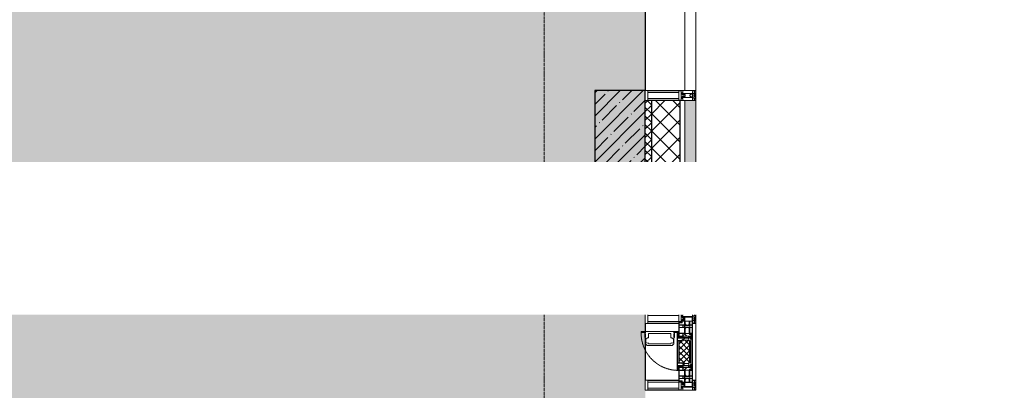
# Model space of a CAD drawing. Header units: millimetres. Extents: x -521669 to 178656, y -69521 to 433382.
# Tile 208 of 256: x -157893 to -153030, y 420269 to 422098. Entities that reach past the tile are written whole.
import ezdxf
from ezdxf import colors
from ezdxf.entities.mleader import LeaderData, LeaderLine
from ezdxf.math import Vec2, Vec3

# ---------------------------------------------------------------- set-up
doc = ezdxf.new("R2010")
doc.units = ezdxf.units.MM
for name, pattern in [('-D1-02х01', [3, 2, -1]), ('-D1d1-15x02', [19, 15, -2, 0, -2]), ('DASHDOT', [25.4, 12.7, -6.35, 0, -6.35])]:
    doc.linetypes.add(name, pattern=pattern)
for name, color, linetype, lineweight in [('_0', 7, 'Continuous', 13), ('A-DETL-GENF', 7, 'Continuous', 5), ('A-GLAZ', 7, 'Continuous', 5), ('A-GLAZ-CURT', 8, 'Continuous', 5), ('A-GLAZ-CWMG', 8, 'Continuous', 5), ('A-WALL', 7, 'Continuous', 5), ('A-WALL-FNSH', 8, 'Continuous', 5), ('dim_razv', 93, 'DASHDOT', 9), ('I-WALL', 7, 'Continuous', 5), ('S-COLS', 7, 'Continuous', 5), ('S-GRID', 7, 'Continuous', 5)]:
    doc.layers.add(name, color=color, linetype=linetype, lineweight=lineweight)
doc.styles.add('In tre', font='isocpeur.ttf', dxfattribs={"width": 0.8, "oblique": 10})

# ---------------------------------------------------------------- blocks, each defined once
blk = doc.blocks.new('System Panel - A_PAN_Glass-5026850-50_AS_M_L33')
at = {"layer": 'A-GLAZ-CURT'}
for p, q in [((785, 55), (-785, 55)), ((-785, 55), (-785, 0)), ((785, 0), (785, 55)), ((-785, 0), (785, 0))]:
    blk.add_line(p, q, dxfattribs=at)
blk = doc.blocks.new('Rectangular Mullion - R_StandardFrame_50Wx250H-3342956-50_AS_M_L33')
at = {"layer": 'A-GLAZ-CWMG'}
blk.add_line((37450, 26520), (37450, 24950), dxfattribs=at)
blk = doc.blocks.new('Rectangular Mullion - 50Wx250H-2623690-50_AS_M_L33')
at = {"layer": 'A-DETL-GENF'}
for p, q in [((-25, 65.2), (-25, 250)), ((-25, 250), (0, 250)), ((25, 250), (0, 250)), ((25, 65.2), (25, 250)), ((-23, 237.3), (0, 237.3)), ((-23, 237.3), (-23, 73.6)), ((-14.9, 84), (-14.9, 237.3)), ((23, 237.3), (0, 237.3)), ((14.9, 84), (14.9, 237.3)), ((23, 237.3), (23, 73.6)), ((-14, 65.2), (-25, 65.2)), ((0, 84), (-23, 84)), ((-0.5, 73.6), (-23, 73.6)), ((-14, 71.3), (-14, 65.2)), ((-10, 71.3), (-14, 71.3)), ((-10, 53), (-10, 71.3)), ((-8.7, 53), (-10, 53)), ((-10, 53), (-10, 17)), ((-8.7, 53), (-7, 54.7)), ((-7, 65.2), (-5.9, 67.3)), ((-7, 65.2), (-7, 54.7)), ((-4.1, 67.3), (-5.9, 67.3)), ((-4.1, 67.3), (-2.9, 65.1)), ((-2.9, 65.1), (-2.9, 54.6)), ((-1.3, 53), (-2.9, 54.6)), ((0, 53), (-1.3, 53)), ((0, 84), (23, 84)), ((0, 53), (1.3, 53)), ((0.5, 73.6), (23, 73.6)), ((1.3, 53), (2.9, 54.6)), ((4.1, 67.3), (2.9, 65.1)), ((2.9, 65.1), (2.9, 54.6)), ((4.1, 67.3), (5.9, 67.3)), ((7, 65.2), (5.9, 67.3)), ((7, 65.2), (7, 54.7)), ((8.7, 53), (7, 54.7)), ((8.7, 53), (10, 53)), ((10, 71.3), (14, 71.3)), ((10, 53), (10, 71.3)), ((10, 53), (10, 17)), ((14, 71.3), (14, 65.2)), ((14, 65.2), (25, 65.2)), ((-23.8, 14.6), (-25, 14.2)), ((-25, 0), (-25, 14.2)), ((-22.3, 17), (-23.8, 17)), ((-23.8, 17), (-23.8, 14.6)), ((-22.5, 10.6), (-23.8, 14.6)), ((-22.5, 10.6), (-23.7, 9.9)), ((-23.7, 1.3), (-23.7, 9.9)), ((-23.7, 1.3), (-11.8, 1.3)), ((-23.2, 10.2), (-22.5, 8)), ((-22.5, 8), (-22.5, 4.5)), ((-21.3, 4.5), (-22.5, 4.5)), ((-22.3, 17), (-22.3, 16)), ((-22.3, 16), (-21.3, 16)), ((-19, 17.6), (-21.3, 16)), ((-21.3, 4.5), (-21.3, 6.5)), ((-21.3, 6.5), (-14.2, 6.5)), ((-18.4, 16.6), (-19, 17.6)), ((-7.4, 16.6), (-18.4, 16.6)), ((-14.2, 6.5), (-14.2, 4.5)), ((-13.2, 4.5), (-14.2, 4.5)), ((-13.2, 4.5), (-12.2, 7.2)), ((-12.7, 7.6), (-11.3, 11.4)), ((-12.7, 7.6), (-11.8, 6.9)), ((-12.2, 9), (-12.2, 14.8)), ((-12.2, 14.8), (0, 14.8)), ((-11.8, 1.3), (-11.8, 6.9)), ((-10.5, 11.2), (-11.3, 11.4)), ((-10.5, 1.5), (-10.5, 11.2)), ((-4.8, 1.5), (-10.5, 1.5)), ((-10, 17), (-7.5, 17)), ((-8.5, 23), (-1.5, 30)), ((-8.5, 18.5), (-8.5, 23)), ((-7.5, 18.5), (-8.5, 18.5)), ((-7.5, 17), (-7.5, 18.5)), ((-7.4, 18), (-7.4, 16.6)), ((-2.6, 18), (-7.4, 18)), ((0, 8), (-4.8, 8)), ((-4.8, 1.5), (-4.8, 8)), ((-2.6, 18), (-2.6, 16.8)), ((-2.6, 16.8), (0, 16.8)), ((-1.5, 30), (0, 30)), ((1.5, 30), (0, 30)), ((2.6, 16.8), (0, 16.8)), ((0, 14.8), (0, 16.8)), ((0, 14.8), (0, 16.8)), ((12.2, 14.8), (0, 14.8)), ((0, 0), (0, 8)), ((0, 8), (4.8, 8)), ((0, 0), (0, 8)), ((8.5, 23), (1.5, 30)), ((2.6, 18), (2.6, 16.8)), ((2.6, 18), (7.4, 18)), ((4.8, 1.5), (4.8, 8)), ((4.8, 1.5), (10.5, 1.5)), ((7.4, 18), (7.4, 16.6)), ((7.4, 16.6), (18.4, 16.6)), ((7.5, 18.5), (8.5, 18.5)), ((7.5, 17), (7.5, 18.5)), ((10, 17), (7.5, 17)), ((8.5, 18.5), (8.5, 23)), ((10.5, 11.2), (11.3, 11.4)), ((10.5, 1.5), (10.5, 11.2)), ((12.7, 7.6), (11.3, 11.4)), ((12.7, 7.6), (11.8, 6.9)), ((11.8, 1.3), (11.8, 6.9)), ((23.7, 1.3), (11.8, 1.3)), ((12.2, 9), (12.2, 14.8)), ((13.2, 4.5), (12.2, 7.2)), ((13.2, 4.5), (14.2, 4.5)), ((21.3, 6.5), (14.2, 6.5)), ((14.2, 6.5), (14.2, 4.5)), ((18.4, 16.6), (19, 17.6)), ((19, 17.6), (21.3, 16)), ((22.3, 16), (21.3, 16)), ((21.3, 4.5), (21.3, 6.5)), ((21.3, 4.5), (22.5, 4.5)), ((22.3, 17), (22.3, 16)), ((22.3, 17), (23.8, 17)), ((22.5, 10.6), (23.8, 14.6)), ((22.5, 10.6), (23.7, 9.9)), ((23.2, 10.2), (22.5, 8)), ((22.5, 8), (22.5, 4.5)), ((23.7, 1.3), (23.7, 9.9)), ((23.8, 17), (23.8, 14.6)), ((23.8, 14.6), (25, 14.2)), ((25, 0), (25, 14.2)), ((-25, 0), (0, 0)), ((25, 0), (0, 0))]:
    blk.add_line(p, q, dxfattribs=at)
for centre, start, end in [((-0.5, 73.1), 360, 90), ((0.5, 73.1), 90, 180)]:
    blk.add_arc(centre, 0.5, start, end, dxfattribs=at)
blk = doc.blocks.new('Rectangular Mullion - R_StandardFrame_50Wx250H-4037282-50_AS_M_L33')
at = {"layer": 'A-GLAZ-CWMG', "lineweight": 9}
for p, q in [((-25, -250), (-25, 0)), ((-25, 0), (25, 0)), ((25, 0), (25, -250)), ((25, -250), (-25, -250))]:
    blk.add_line(p, q, dxfattribs=at)
blk = doc.blocks.new('Rectangular Mullion - 50Wx250H-V3-50_AS_M_L33')
at = {"layer": 'A-DETL-GENF'}
for p, q in [((-25, 84), (-25, 250)), ((-25, 250), (0, 250)), ((25, 250), (0, 250)), ((25, 65.2), (25, 250)), ((-23, 237.3), (0, 237.3)), ((-23, 237.3), (-23, 84)), ((-14.9, 84), (-14.9, 237.3)), ((23, 237.3), (0, 237.3)), ((14.9, 84), (14.9, 237.3)), ((23, 237.3), (23, 73.6)), ((0, 84), (-15, 84)), ((-0.5, 73.6), (-15, 73.6)), ((-10, 71.3), (-12, 71.3)), ((-10, 57.4), (-10, 71.3)), ((-7, 65.2), (-5.9, 67.3)), ((-7, 65.2), (-7, 57)), ((-4.1, 67.3), (-5.9, 67.3)), ((-4.1, 67.3), (-2.9, 65.1)), ((-2.9, 65.1), (-2.9, 57)), ((0, 84), (23, 84)), ((0.5, 73.6), (23, 73.6)), ((4.1, 67.3), (2.9, 65.1)), ((2.9, 65.1), (2.9, 57)), ((4.1, 67.3), (5.9, 67.3)), ((7, 65.2), (5.9, 67.3)), ((7, 65.2), (7, 54.7)), ((8.7, 53), (7, 54.7)), ((8.7, 53), (10, 53)), ((10, 71.3), (14, 71.3)), ((10, 53), (10, 71.3)), ((10, 53), (10, 17)), ((14, 71.3), (14, 65.2)), ((14, 65.2), (25, 65.2)), ((-23.8, 14.6), (-25, 14.2)), ((-25, 0), (-25, 14.2)), ((-23.8, 17), (-23.8, 14.6)), ((-22.5, 10.6), (-23.8, 14.6)), ((-22.5, 10.6), (-23.7, 9.9)), ((-23.7, 1.3), (-23.7, 9.9)), ((-23.7, 1.3), (-11.8, 1.3)), ((-23.2, 10.2), (-22.5, 8)), ((-22.5, 8), (-22.5, 4.5)), ((-21.3, 4.5), (-22.5, 4.5)), ((-22.3, 17), (-22.3, 16)), ((-22.3, 16), (-21.3, 16)), ((-19.9, 17), (-21.3, 16)), ((-21.3, 4.5), (-21.3, 6.5)), ((-21.3, 6.5), (-14.2, 6.5)), ((-7.4, 16.6), (-18.4, 16.6)), ((-14.2, 6.5), (-14.2, 4.5)), ((-13.2, 4.5), (-14.2, 4.5)), ((-13.2, 4.5), (-12.2, 7.2)), ((-12.7, 7.6), (-11.3, 11.4)), ((-12.7, 7.6), (-11.8, 6.9)), ((-12.2, 9), (-12.2, 14.8)), ((-12.2, 14.8), (0, 14.8)), ((-11.8, 1.3), (-11.8, 6.9)), ((-10.5, 11.2), (-11.3, 11.4)), ((-10.5, 1.5), (-10.5, 11.2)), ((-4.8, 1.5), (-10.5, 1.5)), ((0, 8), (-4.8, 8)), ((-4.8, 1.5), (-4.8, 8)), ((-2.6, 16.8), (0, 16.8)), ((2.6, 16.8), (0, 16.8)), ((0, 14.8), (0, 16.8)), ((0, 14.8), (0, 16.8)), ((12.2, 14.8), (0, 14.8)), ((0, 0), (0, 8)), ((0, 8), (4.8, 8)), ((0, 0), (0, 8)), ((4.8, 1.5), (4.8, 8)), ((4.8, 1.5), (10.5, 1.5)), ((8.5, 23), (6, 25.5)), ((6, 18), (7.4, 18)), ((7.4, 18), (7.4, 16.6)), ((7.4, 16.6), (18.4, 16.6)), ((7.5, 18.5), (8.5, 18.5)), ((7.5, 17), (7.5, 18.5)), ((10, 17), (7.5, 17)), ((8.5, 18.5), (8.5, 23)), ((10.5, 11.2), (11.3, 11.4)), ((10.5, 1.5), (10.5, 11.2)), ((12.7, 7.6), (11.3, 11.4)), ((12.7, 7.6), (11.8, 6.9)), ((11.8, 1.3), (11.8, 6.9)), ((23.7, 1.3), (11.8, 1.3)), ((12.2, 9), (12.2, 14.8)), ((13.2, 4.5), (12.2, 7.2)), ((13.2, 4.5), (14.2, 4.5)), ((21.3, 6.5), (14.2, 6.5)), ((14.2, 6.5), (14.2, 4.5)), ((18.4, 16.6), (19, 17.6)), ((19, 17.6), (21.3, 16)), ((22.3, 16), (21.3, 16)), ((21.3, 4.5), (21.3, 6.5)), ((21.3, 4.5), (22.5, 4.5)), ((22.3, 17), (22.3, 16)), ((22.3, 17), (23.8, 17)), ((22.5, 10.6), (23.8, 14.6)), ((22.5, 10.6), (23.7, 9.9)), ((23.2, 10.2), (22.5, 8)), ((22.5, 8), (22.5, 4.5)), ((23.7, 1.3), (23.7, 9.9)), ((23.8, 17), (23.8, 14.6)), ((23.8, 14.6), (25, 14.2)), ((25, 0), (25, 14.2)), ((-25, 0), (0, 0)), ((25, 0), (0, 0))]:
    blk.add_line(p, q, dxfattribs=at)
for centre, start, end in [((-0.5, 73.1), 360, 90), ((0.5, 73.1), 90, 180)]:
    blk.add_arc(centre, 0.5, start, end, dxfattribs=at)
blk = doc.blocks.new('Rectangular Mullion - R_StandardFrame_50Wx250H-3540733-50_AS_M_L33')
at = {"layer": 'A-GLAZ-CWMG', "lineweight": 9}
for p, q in [((-25, -17), (-25, 0)), ((-25, 0), (25, 0)), ((25, 0), (25, -250)), ((-25, -250), (-25, -84)), ((25, -250), (-25, -250))]:
    blk.add_line(p, q, dxfattribs=at)
blk = doc.blocks.new('A_PAN_Створка - 383мм-V7-50_AS_M_L33')
at = {"layer": 'A-GLAZ-CURT'}
h = blk.add_hatch(dxfattribs=at)
h.set_pattern_fill('FP_5', color=256, style=0, pattern_type=2)
h.set_pattern_definition([(315, (-17560, 37700), (14.142136, 14.142136), []), (45, (-17560, 37700), (-14.142136, 14.142136), [])])
h.paths.add_polyline_path([(-57.2, 36.4), (-54.9, 34.1), (-54.5, 31.8), (54.6, 32), (54.9, 34.1), (57.2, 36.4), (57.2, 60.8), (54.6, 63.4), (53.6, 82.7), (-54.6, 81.8), (-55.5, 62.5), (-57.2, 60.8), (-57.2, 47)])
at = {"layer": 'A-DETL-GENF', "color": 9, "true_color": 0xc8c8c8}
for p, q in [((39.7, 249), (31.1, 240.4)), ((70.1, 249), (39.7, 249)), ((45, 244.7), (42.3, 239.8)), ((45.9, 246.8), (45, 244.7)), ((63.3, 246.8), (45.9, 246.8)), ((64.1, 245), (63.3, 246.8)), ((64.1, 245), (66.7, 241)), ((70.1, 252.9), (70.1, 249)), ((95.1, 252.9), (70.1, 252.9)), ((74.1, 248.4), (74.1, 252.9)), ((89.1, 248.4), (74.1, 248.4)), ((89.1, 252.9), (89.1, 248.4)), ((93.1, 248.4), (93.1, 252.9)), ((97.9, 248.4), (93.1, 248.4)), ((95.1, 270.5), (95.1, 252.9)), ((99.6, 270.5), (95.1, 270.5)), ((97.9, 262.4), (95.1, 262.4)), ((97.9, 262.4), (97.9, 248.4)), ((99.6, 270.5), (99.6, 87.5)), ((31.1, 117.6), (31.1, 240.4)), ((41.4, 234.2), (39.1, 233.8)), ((39.1, 179), (39.1, 233.8)), ((41.4, 234.2), (43.5, 236.3)), ((42.3, 239.8), (43.5, 236.3)), ((66.7, 241), (68.6, 239.7)), ((68.6, 239.7), (68.6, 236.4)), ((68.6, 236.4), (71.1, 233.9)), ((71.1, 233.9), (89.5, 233.9)), ((89.5, 233.9), (90.6, 232.8)), ((90.6, 125.2), (90.6, 232.8)), ((39.1, 179), (39.1, 124.2)), ((39.7, 109), (31.1, 117.6)), ((41.4, 123.8), (39.1, 124.2)), ((70.1, 109), (39.7, 109)), ((41.4, 123.8), (43.5, 121.7)), ((42.3, 118.2), (43.5, 121.7)), ((45, 113.3), (42.3, 118.2)), ((45.9, 111.2), (45, 113.3)), ((63.3, 111.2), (45.9, 111.2)), ((64.1, 113), (63.3, 111.2)), ((64.1, 113), (66.7, 117)), ((66.7, 117), (68.6, 118.3)), ((68.6, 121.6), (71.1, 124.1)), ((68.6, 118.3), (68.6, 121.6)), ((70.1, 105.1), (70.1, 109)), ((95.1, 105.1), (70.1, 105.1)), ((71.1, 124.1), (89.5, 124.1)), ((74.1, 109.6), (74.1, 105.1)), ((89.1, 109.6), (74.1, 109.6)), ((89.1, 105.1), (89.1, 109.6)), ((89.5, 124.1), (90.6, 125.2)), ((93.1, 109.6), (93.1, 105.1)), ((97.9, 109.6), (93.1, 109.6)), ((95.1, 87.5), (95.1, 105.1)), ((97.9, 95.6), (97.9, 109.6)), ((97.9, 95.6), (95.1, 95.6)), ((99.6, 87.5), (95.1, 87.5))]:
    blk.add_line(p, q, dxfattribs=at)
at = {"layer": 'A-DETL-GENF'}
for p, q in [((-91.5, 92), (-91.5, 87.5)), ((-91.5, 92), (91.5, 92)), ((-91.5, 87.5), (-73.9, 87.5)), ((-83.4, 90.3), (-69.4, 90.3)), ((-83.4, 90.3), (-83.4, 87.5)), ((-73.9, 87.5), (-73.9, 62.5)), ((-69.4, 85.5), (-73.9, 85.5)), ((-73.9, 81.5), (-69.4, 81.5)), ((-69.4, 66.5), (-73.9, 66.5)), ((-73.9, 62.5), (-70, 62.5)), ((-70, 62.5), (-70, 32.1)), ((-69.4, 90.3), (-69.4, 85.5)), ((-69.4, 81.5), (-69.4, 66.5)), ((-67.9, 89.3), (-66.9, 90.3)), ((-67.9, 62.5), (-67.9, 89.3)), ((-61.7, 62.5), (-67.9, 62.5)), ((-66, 56.5), (-67.8, 55.7)), ((-67.8, 55.7), (-67.8, 38.3)), ((-66.9, 90.3), (-57.4, 90.3)), ((-66, 56.5), (-62, 59.1)), ((-62, 59.1), (-60.7, 61)), ((-60.1, 67.7), (-61.7, 64.9)), ((-61.7, 64.9), (-61.7, 62.5)), ((-60.7, 61), (-57.4, 61)), ((-56.4, 67.7), (-60.1, 67.7)), ((-57.4, 90.3), (-56.4, 89.4)), ((-57.4, 61), (-54.9, 63.5)), ((-54.6, 63.4), (-57.2, 60.8)), ((-57.2, 60.8), (-57.2, 36.4)), ((-56.4, 89.4), (-56.4, 67.7)), ((-53.9, 90.3), (-54.9, 89.3)), ((-54.9, 89.3), (-54.9, 85.6)), ((-54.9, 85.6), (-53.9, 84.6)), ((-54.9, 81.9), (-53.8, 83)), ((-54.9, 63.5), (-54.9, 81.9)), ((-53.6, 82.7), (-54.6, 81.8)), ((-54.6, 81.8), (-54.6, 63.4)), ((53.9, 90.3), (-53.9, 90.3)), ((-53.9, 84.6), (53.9, 84.6)), ((53.8, 83), (-53.8, 83)), ((53.6, 82.7), (-53.6, 82.7)), ((54.6, 81.8), (53.6, 82.7)), ((54.9, 81.9), (53.8, 83)), ((53.9, 90.3), (54.9, 89.3)), ((54.9, 85.6), (53.9, 84.6)), ((54.6, 63.4), (54.6, 81.8)), ((57.2, 60.8), (54.6, 63.4)), ((54.9, 89.3), (54.9, 85.6)), ((54.9, 63.5), (54.9, 81.9)), ((57.4, 61), (54.9, 63.5)), ((57.4, 90.3), (56.4, 89.4)), ((56.4, 89.4), (56.4, 67.7)), ((56.4, 67.7), (60.1, 67.7)), ((57.2, 36.4), (57.2, 60.8)), ((66.9, 90.3), (57.4, 90.3)), ((60.7, 61), (57.4, 61)), ((60.1, 67.7), (61.7, 64.9)), ((62, 59.1), (60.7, 61)), ((61.7, 64.9), (61.7, 62.5)), ((61.7, 62.5), (67.9, 62.5)), ((66, 56.5), (62, 59.1)), ((66, 56.5), (67.8, 55.7)), ((67.9, 89.3), (66.9, 90.3)), ((67.8, 55.7), (67.8, 38.3)), ((67.9, 62.5), (67.9, 89.3)), ((69.4, 90.3), (69.4, 85.5)), ((83.4, 90.3), (69.4, 90.3)), ((69.4, 85.5), (73.9, 85.5)), ((69.4, 81.5), (69.4, 66.5)), ((73.9, 81.5), (69.4, 81.5)), ((69.4, 66.5), (73.9, 66.5)), ((70, 62.5), (70, 32.1)), ((73.9, 62.5), (70, 62.5)), ((91.5, 87.5), (73.9, 87.5)), ((73.9, 87.5), (73.9, 62.5)), ((83.4, 90.3), (83.4, 87.5)), ((91.5, 92), (91.5, 87.5)), ((-70, 32.1), (-61.4, 23.5)), ((-67.8, 38.3), (-65.7, 37.4)), ((-65.7, 37.4), (-60.8, 34.7)), ((61.4, 23.5), (-61.4, 23.5)), ((-60.8, 34.7), (-57.3, 35.9)), ((-55.2, 33.8), (-57.3, 35.9)), ((-57.2, 36.4), (-54.9, 34.1)), ((-55.2, 33.8), (-54.8, 31.5)), ((-54.9, 34.1), (-54.5, 31.8)), ((-53.9, 30.5), (-54.9, 29.5)), ((-54.9, 29.5), (-54.9, 25.8)), ((-54.9, 25.8), (-53.9, 24.8)), ((0, 31.5), (-54.8, 31.5)), ((-54.5, 31.8), (54.5, 31.8)), ((53.9, 30.5), (-53.9, 30.5)), ((-53.9, 24.8), (53.9, 24.8)), ((0, 31.5), (54.8, 31.5)), ((53.9, 30.5), (54.9, 29.5)), ((54.9, 25.8), (53.9, 24.8)), ((54.5, 31.8), (54.9, 34.1)), ((55.2, 33.8), (54.8, 31.5)), ((54.9, 34.1), (57.2, 36.4)), ((54.9, 29.5), (54.9, 25.8)), ((55.2, 33.8), (57.3, 35.9)), ((60.8, 34.7), (57.3, 35.9)), ((65.7, 37.4), (60.8, 34.7)), ((70, 32.1), (61.4, 23.5)), ((67.8, 38.3), (65.7, 37.4))]:
    blk.add_line(p, q, dxfattribs=at)
at = {"layer": 'A-GLAZ'}
for p, q in [((-171, 57), (-156, 57)), ((-171, 17), (-171, 57)), ((-171, 55.5), (-152, 55.5)), ((-153, 73.5), (-150, 73.5)), ((-153, 60), (-153, 73.5)), ((-152, 20), (-152, 73.5)), ((-150.5, 69.5), (-150.5, 73.5)), ((-145, 69.5), (-150.5, 69.5)), ((-150.5, 33.6), (-150.5, 68)), ((-150.5, 68), (-143.5, 68)), ((-150.5, 56.6), (-132.4, 56.6)), ((-136.4, 52.4), (-150.5, 52.4)), ((-150, 84), (-78, 84)), ((-150, 73.5), (-150, 84)), ((-148.5, 82.5), (-132.4, 82.5)), ((-148.5, 81), (-148.5, 82.5)), ((-143.5, 81), (-148.5, 81)), ((-145, 69.5), (-145, 79.5)), ((-143.5, 68), (-143.5, 81)), ((-137.2, 54.8), (-135.8, 50.8)), ((-132.5, 54.8), (-137.2, 54.8)), ((-132.1, 49), (-135.8, 50.8)), ((-132.5, 53.8), (-133.4, 52)), ((-133.4, 52), (-130.1, 50.4)), ((-132.5, 53.8), (-132.5, 54.8)), ((-132.4, 56.6), (-132.4, 82.5)), ((-132.1, 49), (-132.1, 36.8)), ((-131, 82.5), (-120.8, 82.5)), ((-131, 82.5), (-131, 64.6)), ((-131, 64.6), (-120.8, 64.6)), ((-131, 56.5), (-131, 62.6)), ((-120.8, 62.6), (-131, 62.6)), ((-131, 56.5), (-120.8, 56.5)), ((-131, 55.1), (-131, 52.7)), ((-120.8, 55.1), (-131, 55.1)), ((-129.4, 51.1), (-131, 52.7)), ((-130.1, 50.4), (-129.4, 51.1)), ((-130.1, 35.3), (-130.1, 50.4)), ((-122.4, 51.1), (-120.8, 52.7)), ((-121.7, 50.4), (-122.4, 51.1)), ((-118.4, 52), (-121.7, 50.4)), ((-121.7, 35.3), (-121.7, 50.4)), ((-120.8, 82.5), (-120.8, 64.6)), ((-120.8, 56.5), (-120.8, 62.6)), ((-120.8, 55.1), (-120.8, 52.7)), ((-119.7, 49), (-115.9, 50.8)), ((-119.7, 49), (-119.7, 36.8)), ((-119.3, 82.5), (-92.5, 82.5)), ((-119.3, 56.6), (-119.3, 82.5)), ((-92.5, 56.6), (-119.3, 56.6)), ((-119.3, 54.8), (-114.6, 54.8)), ((-119.3, 53.8), (-119.3, 54.8)), ((-119.3, 53.8), (-118.4, 52)), ((-114.6, 54.8), (-115.9, 50.8)), ((-94.1, 52.5), (-115.3, 52.5)), ((-89.9, 50.9), (-94.1, 52.5)), ((-92.5, 56.6), (-92.5, 82.5)), ((-91.5, 92), (91.5, 92)), ((-91.5, 87.5), (-91.5, 92)), ((-73.9, 87.5), (-91.5, 87.5)), ((-90.8, 82.5), (-79.5, 82.5)), ((-90.8, 64.6), (-90.8, 82.5)), ((-80.1, 64.6), (-90.8, 64.6)), ((-90.8, 62.7), (-90.8, 56.6)), ((-80.4, 62.7), (-90.8, 62.7)), ((-90.8, 56.6), (-85.9, 56.6)), ((-89.9, 52.2), (-88.6, 53.5)), ((-89.9, 52.2), (-89.9, 50.9)), ((-89.9, 35.1), (-89.9, 50.9)), ((-85.9, 53.5), (-88.6, 53.5)), ((-85.9, 56.6), (-85.9, 53.5)), ((-85.9, 53.5), (-78, 45.6)), ((-85, 84), (-85, 87.5)), ((-85, 87.5), (-78, 87.5)), ((-78, 84), (-85, 84)), ((-80.4, 61.1), (-80.4, 62.7)), ((-78, 61.1), (-80.4, 61.1)), ((-80.1, 66.1), (-80.1, 64.6)), ((-78, 66.1), (-80.1, 66.1)), ((-79.5, 82.5), (-79.5, 80.6)), ((-79.5, 80.6), (-78, 80.6)), ((-78, 87.5), (-78, 84)), ((-78, 84), (-73.9, 84)), ((-78, 84), (-78, 23.5)), ((-78, 66.1), (-78, 61.1)), ((-73.9, 62.5), (-73.9, 87.5)), ((-70, 62.5), (-73.9, 62.5)), ((-70, 32.1), (-70, 62.5)), ((70, 62.5), (70, 32.1)), ((73.9, 62.5), (70, 62.5)), ((73.9, 87.5), (73.9, 62.5)), ((91.5, 87.5), (73.9, 87.5)), ((73.9, 84), (78, 84)), ((78, 87.5), (78, 84)), ((85, 87.5), (78, 87.5)), ((78, 84), (85, 84)), ((78, 84), (150, 84)), ((78, 23.5), (78, 84)), ((79.5, 80.6), (78, 80.6)), ((78, 66.1), (78, 61.1)), ((78, 66.1), (80.1, 66.1)), ((78, 61.1), (80.4, 61.1)), ((85.9, 53.5), (78, 45.6)), ((90.8, 82.5), (79.5, 82.5)), ((79.5, 82.5), (79.5, 80.6)), ((80.1, 66.1), (80.1, 64.6)), ((80.1, 64.6), (90.8, 64.6)), ((80.4, 62.7), (90.8, 62.7)), ((80.4, 61.1), (80.4, 62.7)), ((85, 84), (85, 87.5)), ((85.9, 56.6), (85.9, 53.5)), ((90.8, 56.6), (85.9, 56.6)), ((85.9, 53.5), (88.6, 53.5)), ((89.9, 52.2), (88.6, 53.5)), ((89.9, 50.9), (94.1, 52.5)), ((89.9, 52.2), (89.9, 50.9)), ((89.9, 35.1), (89.9, 50.9)), ((90.8, 64.6), (90.8, 82.5)), ((90.8, 62.7), (90.8, 56.6)), ((91.5, 92), (91.5, 87.5)), ((119.3, 82.5), (92.5, 82.5)), ((92.5, 56.6), (92.5, 82.5)), ((92.5, 56.6), (119.3, 56.6)), ((94.1, 52.5), (115.3, 52.5)), ((114.6, 54.8), (115.9, 50.8)), ((119.3, 54.8), (114.6, 54.8)), ((119.7, 49), (115.9, 50.8)), ((119.3, 53.8), (118.4, 52)), ((118.4, 52), (121.7, 50.4)), ((119.3, 56.6), (119.3, 82.5)), ((119.3, 53.8), (119.3, 54.8)), ((119.7, 49), (119.7, 36.8)), ((120.8, 82.5), (120.8, 64.6)), ((131, 82.5), (120.8, 82.5)), ((131, 64.6), (120.8, 64.6)), ((120.8, 56.5), (120.8, 62.6)), ((120.8, 62.6), (131, 62.6)), ((131, 56.5), (120.8, 56.5)), ((120.8, 55.1), (120.8, 52.7)), ((120.8, 55.1), (131, 55.1)), ((122.4, 51.1), (120.8, 52.7)), ((121.7, 50.4), (122.4, 51.1)), ((121.7, 35.3), (121.7, 50.4)), ((129.4, 51.1), (131, 52.7)), ((130.1, 50.4), (129.4, 51.1)), ((133.4, 52), (130.1, 50.4)), ((130.1, 35.3), (130.1, 50.4)), ((131, 82.5), (131, 64.6)), ((131, 56.5), (131, 62.6)), ((131, 55.1), (131, 52.7)), ((132.1, 49), (135.8, 50.8)), ((132.1, 49), (132.1, 36.8)), ((132.4, 56.6), (132.4, 82.5)), ((148.5, 82.5), (132.4, 82.5)), ((150.5, 56.6), (132.4, 56.6)), ((132.5, 54.8), (137.2, 54.8)), ((132.5, 53.8), (132.5, 54.8)), ((132.5, 53.8), (133.4, 52)), ((137.2, 54.8), (135.8, 50.8)), ((136.4, 52.4), (150.5, 52.4)), ((143.5, 81), (148.5, 81)), ((143.5, 68), (143.5, 81)), ((150.5, 68), (143.5, 68)), ((145, 69.5), (145, 79.5)), ((145, 69.5), (150.5, 69.5)), ((148.5, 81), (148.5, 82.5)), ((150, 84), (150, 73.5)), ((150, 73.5), (153, 73.5)), ((150.5, 69.5), (150.5, 73.5)), ((150.5, 33.6), (150.5, 68)), ((152, 20), (152, 73.5)), ((171, 55.5), (152, 55.5)), ((153, 73.5), (153, 60)), ((156, 57), (171, 57)), ((171, 57), (171, 17)), ((-171, 18.5), (-153.5, 18.5)), ((-67.9, 17), (-171, 17)), ((-153.5, 18.5), (-152, 20)), ((-136.3, 33.6), (-150.5, 33.6)), ((-150.5, 29.4), (-132.4, 29.4)), ((-150.5, 17), (-150.5, 29.4)), ((-132.4, 18.6), (-150.5, 18.6)), ((-137.2, 31), (-135.8, 35)), ((-132.5, 31), (-137.2, 31)), ((-132.1, 36.8), (-135.8, 35)), ((-133.4, 33.7), (-130.1, 35.3)), ((-132.5, 31.9), (-133.4, 33.7)), ((-132.5, 31.9), (-132.5, 31)), ((-132.4, 29.4), (-132.4, 18.6)), ((-129.4, 34.6), (-131, 33)), ((-131, 30.9), (-131, 33)), ((-120.8, 30.9), (-131, 30.9)), ((-131, 29.5), (-120.8, 29.5)), ((-131, 18.2), (-131, 29.5)), ((-120.8, 18.2), (-131, 18.2)), ((-130.1, 35.3), (-129.4, 34.6)), ((-121.7, 35.3), (-122.4, 34.6)), ((-122.4, 34.6), (-120.8, 33)), ((-118.4, 33.7), (-121.7, 35.3)), ((-120.8, 30.9), (-120.8, 33)), ((-120.8, 18.2), (-120.8, 29.5)), ((-119.7, 36.8), (-115.9, 35)), ((-119.3, 31.9), (-118.4, 33.7)), ((-119.3, 31.9), (-119.3, 31)), ((-119.3, 31), (-114.6, 31)), ((-92.5, 29.4), (-119.3, 29.4)), ((-119.3, 29.4), (-119.3, 18.6)), ((-119.3, 18.6), (-92.5, 18.6)), ((-114.6, 31), (-115.9, 35)), ((-94.1, 33.5), (-115.4, 33.5)), ((-89.9, 35.1), (-94.1, 33.5)), ((-92.5, 18.6), (-92.5, 29.4)), ((-90.8, 18.5), (-90.8, 29.4)), ((-90.8, 29.4), (-85.9, 29.4)), ((-87.3, 18.5), (-90.8, 18.5)), ((-89.9, 32.5), (-89.9, 35.1)), ((-85.9, 32.5), (-89.9, 32.5)), ((-87.3, 21.9), (-85.9, 21.9)), ((-87.3, 20.4), (-87.3, 21.9)), ((-87.3, 20.4), (-87.3, 18.5)), ((-84.8, 20.4), (-87.3, 20.4)), ((-85.9, 29.4), (-85.9, 32.5)), ((-85.9, 21.9), (-85.9, 29.4)), ((-85.9, 18.2), (-85.9, 20.4)), ((-75.9, 18.2), (-85.9, 18.2)), ((-83.4, 20.4), (-84.8, 20.4)), ((-70, 33.8), (-83.4, 20.4)), ((-78, 45.6), (-78, 36.8)), ((-78, 36.8), (-70, 36.8)), ((-78, 23.5), (-67.9, 23.5)), ((-75.9, 23.5), (-73, 23.5)), ((-75.9, 21.5), (-75.9, 23.5)), ((-75.9, 21.5), (-75.9, 18.2)), ((-74.9, 21.5), (-75.9, 21.5)), ((-74.9, 17.9), (-74.9, 21.5)), ((-68.9, 17.9), (-74.9, 17.9)), ((-67.2, 29.3), (-73, 23.5)), ((-70, 36.8), (-70, 33.8)), ((-61.4, 23.5), (-70, 32.1)), ((-68.9, 21.5), (-68.9, 17.9)), ((-67.9, 21.5), (-68.9, 21.5)), ((-67.9, 23.5), (-64.6, 26.8)), ((-67.9, 23.5), (-64.6, 26.8)), ((-67.9, 21.5), (-67.9, 23.5)), ((-67.9, 17), (-67.9, 23.5)), ((-61.4, 23.5), (-67.9, 17)), ((67.9, 17), (-67.9, 17)), ((-67.9, 17), (67.9, 17)), ((-64.6, 26.8), (-67.2, 29.3)), ((-64.6, 26.8), (-61.4, 23.5)), ((61.4, 23.5), (-61.4, 23.5)), ((70, 32.1), (61.4, 23.5)), ((61.4, 23.5), (64.6, 26.8)), ((67.9, 17), (61.4, 23.5)), ((64.6, 26.8), (67.2, 29.3)), ((67.9, 23.5), (64.6, 26.8)), ((64.6, 26.8), (67.9, 23.5)), ((67.2, 29.3), (73, 23.5)), ((67.9, 21.5), (67.9, 23.5)), ((67.9, 23.5), (67.9, 17)), ((67.9, 23.5), (78, 23.5)), ((67.9, 21.5), (68.9, 21.5)), ((171, 17), (67.9, 17)), ((68.9, 21.5), (68.9, 17.9)), ((68.9, 17.9), (74.9, 17.9)), ((70, 36.8), (70, 33.8)), ((78, 36.8), (70, 36.8)), ((70, 33.8), (83.4, 20.4)), ((75.9, 23.5), (73, 23.5)), ((74.9, 21.5), (75.9, 21.5)), ((74.9, 17.9), (74.9, 21.5)), ((75.9, 21.5), (75.9, 23.5)), ((75.9, 21.5), (75.9, 18.2)), ((75.9, 18.2), (85.9, 18.2)), ((78, 45.6), (78, 36.8)), ((83.4, 20.4), (84.8, 20.4)), ((84.8, 20.4), (87.3, 20.4)), ((85.9, 32.5), (89.9, 32.5)), ((85.9, 29.4), (85.9, 32.5)), ((85.9, 21.9), (85.9, 29.4)), ((90.8, 29.4), (85.9, 29.4)), ((87.3, 21.9), (85.9, 21.9)), ((85.9, 18.2), (85.9, 20.4)), ((87.3, 20.4), (87.3, 21.9)), ((87.3, 20.4), (87.3, 18.5)), ((87.3, 18.5), (90.8, 18.5)), ((89.9, 35.1), (94.1, 33.5)), ((89.9, 32.5), (89.9, 35.1)), ((90.8, 18.5), (90.8, 29.4)), ((92.5, 18.6), (92.5, 29.4)), ((92.5, 29.4), (119.3, 29.4)), ((119.3, 18.6), (92.5, 18.6)), ((94.1, 33.5), (115.4, 33.5)), ((114.6, 31), (115.9, 35)), ((119.3, 31), (114.6, 31)), ((119.7, 36.8), (115.9, 35)), ((118.4, 33.7), (121.7, 35.3)), ((119.3, 31.9), (118.4, 33.7)), ((119.3, 31.9), (119.3, 31)), ((119.3, 29.4), (119.3, 18.6)), ((122.4, 34.6), (120.8, 33)), ((120.8, 30.9), (120.8, 33)), ((120.8, 30.9), (131, 30.9)), ((120.8, 18.2), (120.8, 29.5)), ((131, 29.5), (120.8, 29.5)), ((120.8, 18.2), (131, 18.2)), ((121.7, 35.3), (122.4, 34.6)), ((130.1, 35.3), (129.4, 34.6)), ((129.4, 34.6), (131, 33)), ((133.4, 33.7), (130.1, 35.3)), ((131, 30.9), (131, 33)), ((131, 18.2), (131, 29.5)), ((132.1, 36.8), (135.8, 35)), ((150.5, 29.4), (132.4, 29.4)), ((132.4, 29.4), (132.4, 18.6)), ((132.4, 18.6), (150.5, 18.6)), ((132.5, 31.9), (133.4, 33.7)), ((132.5, 31.9), (132.5, 31)), ((132.5, 31), (137.2, 31)), ((137.2, 31), (135.8, 35)), ((136.3, 33.6), (150.5, 33.6)), ((150.5, 17), (150.5, 29.4)), ((153.5, 18.5), (152, 20)), ((171, 18.5), (153.5, 18.5))]:
    blk.add_line(p, q, dxfattribs=at)
at = {"layer": 'A-GLAZ', "linetype": '-D1-02х01'}
blk.add_arc((91.4, 87.5), 183, 88.8555, 178.5909, dxfattribs=at)
at = {"layer": 'A-GLAZ'}
for centre, start, end in [((-156, 60), 270, 360), ((156, 60), 180, 270)]:
    blk.add_arc(centre, 3, start, end, dxfattribs=at)
blk = doc.blocks.new('Rectangular Mullion - 50Wx250H-V4-50_AS_M_L33')
at = {"layer": 'A-DETL-GENF'}
for p, q in [((-25, 65.2), (-25, 250)), ((-25, 250), (0, 250)), ((25, 250), (0, 250)), ((25, 84), (25, 250)), ((-23, 237.3), (0, 237.3)), ((-23, 237.3), (-23, 73.6)), ((-14.9, 84), (-14.9, 237.3)), ((23, 237.3), (0, 237.3)), ((14.9, 84), (14.9, 237.3)), ((23, 237.3), (23, 84)), ((-14, 65.2), (-25, 65.2)), ((0, 84), (-23, 84)), ((-0.5, 73.6), (-23, 73.6)), ((-14, 71.3), (-14, 65.2)), ((-10, 71.3), (-14, 71.3)), ((-10, 53), (-10, 71.3)), ((-8.7, 53), (-10, 53)), ((-10, 53), (-10, 17)), ((-8.7, 53), (-7, 54.7)), ((-7, 65.2), (-5.9, 67.3)), ((-7, 65.2), (-7, 54.7)), ((-4.1, 67.3), (-5.9, 67.3)), ((-4.1, 67.3), (-2.9, 65.1)), ((-2.9, 65.1), (-2.9, 57)), ((0, 84), (15, 84)), ((0.5, 73.6), (15, 73.6)), ((4.1, 67.3), (2.9, 65.1)), ((2.9, 65.1), (2.9, 57)), ((4.1, 67.3), (5.9, 67.3)), ((7, 65.2), (5.9, 67.3)), ((7, 65.2), (7, 57)), ((10, 71.3), (12, 71.3)), ((10, 57.4), (10, 71.3)), ((-23.8, 14.6), (-25, 14.2)), ((-25, 0), (-25, 14.2)), ((-22.3, 17), (-23.8, 17)), ((-23.8, 17), (-23.8, 14.6)), ((-22.5, 10.6), (-23.8, 14.6)), ((-22.5, 10.6), (-23.7, 9.9)), ((-23.7, 1.3), (-23.7, 9.9)), ((-23.7, 1.3), (-11.8, 1.3)), ((-23.2, 10.2), (-22.5, 8)), ((-22.5, 8), (-22.5, 4.5)), ((-21.3, 4.5), (-22.5, 4.5)), ((-22.3, 17), (-22.3, 16)), ((-22.3, 16), (-21.3, 16)), ((-19, 17.6), (-21.3, 16)), ((-21.3, 4.5), (-21.3, 6.5)), ((-21.3, 6.5), (-14.2, 6.5)), ((-18.4, 16.6), (-19, 17.6)), ((-7.4, 16.6), (-18.4, 16.6)), ((-14.2, 6.5), (-14.2, 4.5)), ((-13.2, 4.5), (-14.2, 4.5)), ((-13.2, 4.5), (-12.2, 7.2)), ((-12.7, 7.6), (-11.3, 11.4)), ((-12.7, 7.6), (-11.8, 6.9)), ((-12.2, 9), (-12.2, 14.8)), ((-12.2, 14.8), (0, 14.8)), ((-11.8, 1.3), (-11.8, 6.9)), ((-10.5, 11.2), (-11.3, 11.4)), ((-10.5, 1.5), (-10.5, 11.2)), ((-4.8, 1.5), (-10.5, 1.5)), ((-10, 17), (-7.5, 17)), ((-8.5, 23), (-6, 25.5)), ((-8.5, 18.5), (-8.5, 23)), ((-7.5, 18.5), (-8.5, 18.5)), ((-7.5, 17), (-7.5, 18.5)), ((-7.4, 18), (-7.4, 16.6)), ((-6, 18), (-7.4, 18)), ((0, 8), (-4.8, 8)), ((-4.8, 1.5), (-4.8, 8)), ((-2.6, 16.8), (0, 16.8)), ((2.6, 16.8), (0, 16.8)), ((0, 14.8), (0, 16.8)), ((0, 14.8), (0, 16.8)), ((12.2, 14.8), (0, 14.8)), ((0, 0), (0, 8)), ((0, 8), (4.8, 8)), ((0, 0), (0, 8)), ((4.8, 1.5), (4.8, 8)), ((4.8, 1.5), (10.5, 1.5)), ((7.4, 16.6), (18.4, 16.6)), ((10.5, 11.2), (11.3, 11.4)), ((10.5, 1.5), (10.5, 11.2)), ((12.7, 7.6), (11.3, 11.4)), ((12.7, 7.6), (11.8, 6.9)), ((11.8, 1.3), (11.8, 6.9)), ((23.7, 1.3), (11.8, 1.3)), ((12.2, 9), (12.2, 14.8)), ((13.2, 4.5), (12.2, 7.2)), ((13.2, 4.5), (14.2, 4.5)), ((21.3, 6.5), (14.2, 6.5)), ((14.2, 6.5), (14.2, 4.5)), ((19.9, 17), (21.3, 16)), ((22.3, 16), (21.3, 16)), ((21.3, 4.5), (21.3, 6.5)), ((21.3, 4.5), (22.5, 4.5)), ((22.3, 17), (22.3, 16)), ((22.5, 10.6), (23.8, 14.6)), ((22.5, 10.6), (23.7, 9.9)), ((23.2, 10.2), (22.5, 8)), ((22.5, 8), (22.5, 4.5)), ((23.7, 1.3), (23.7, 9.9)), ((23.8, 17), (23.8, 14.6)), ((23.8, 14.6), (25, 14.2)), ((25, 0), (25, 14.2)), ((-25, 0), (0, 0)), ((25, 0), (0, 0))]:
    blk.add_line(p, q, dxfattribs=at)
for centre, start, end in [((-0.5, 73.1), 360, 90), ((0.5, 73.1), 90, 180)]:
    blk.add_arc(centre, 0.5, start, end, dxfattribs=at)
blk = doc.blocks.new('Rectangular Mullion - R_StandardFrame_50Wx250H-V5-50_AS_M_L33')
at = {"layer": 'A-GLAZ-CWMG', "lineweight": 9}
for p, q in [((-25, -250), (-25, 0)), ((-25, 0), (25, 0)), ((25, 0), (25, -17)), ((25, -84), (25, -250)), ((25, -250), (-25, -250))]:
    blk.add_line(p, q, dxfattribs=at)
blk = doc.blocks.new('Rectangular Mullion - R_StandardFrame_50Wx250H-3337876-50_AS_M_L33')
at = {"layer": 'A-GLAZ-CWMG'}
for p, q in [((37450, 20709.6), (37450, 20750)), ((37700, 20470), (37700, 20750)), ((37450, 20470), (37450, 20680.1))]:
    blk.add_line(p, q, dxfattribs=at)
blk = doc.blocks.new('RST_AR_KMN_R22_B3_FCD_rvt-1-50_AS_M_L33')
at = {"layer": 'A-WALL'}
h = blk.add_hatch(dxfattribs=at)
h.set_pattern_fill('FP_1', color=256, style=0, pattern_type=2)
h.set_pattern_definition([(45, (0, 0), (-21.213203, 21.213203), []), (135, (0, 0), (-21.213203, -21.213203), [])])
h.paths.add_polyline_path([(37450, 17750), (37480, 17750), (37480, 18800), (37450, 18800), (37450, 18455.8)])
h = blk.add_hatch(dxfattribs=at)
h.set_pattern_fill('FP_2', color=256, style=0, pattern_type=2)
h.set_pattern_definition([(45, (0, 0), (-42.42641, 42.42641), []), (135, (0, 0), (-42.42641, -42.42641), [])])
h.paths.add_polyline_path([(37587.7, 17750), (37620, 17750), (37620, 18800), (37480, 18800), (37480, 17750)])
at = {"layer": 'A-WALL', "true_color": 0xeff9fa}
blk.add_hatch(color=7, dxfattribs=at).paths.add_polyline_path([(37700, 17750), (37700, 18800), (37645, 18800), (37645, 17750)])
at = {"layer": 'A-WALL'}
for p, q in [((37480, 18800), (37450, 18800)), ((37450, 18800), (37450, 17750)), ((37645, 18800), (37620, 18800)), ((37645, 18800), (37645, 17750)), ((37450, 17750), (37480, 17750)), ((37620, 17750), (37645, 17750))]:
    blk.add_line(p, q, dxfattribs=at)
at = {"layer": 'A-WALL', "lineweight": 25}
for p, q in [((37620, 18800), (37480, 18800)), ((37480, 18800), (37480, 17750)), ((37620, 18800), (37620, 17750)), ((37480, 17750), (37620, 17750))]:
    blk.add_line(p, q, dxfattribs=at)
at = {"layer": 'A-WALL-FNSH'}
for p, q in [((37700, 18800), (37645, 18800)), ((37700, 17750), (37700, 18800)), ((37645, 17750), (37700, 17750))]:
    blk.add_line(p, q, dxfattribs=at)
at = {"layer": 'A-GLAZ-CURT', "lineweight": 5, "rotation": 89.99999999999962}
for name, p in [('System Panel - A_PAN_Glass-5026850-50_AS_M_L33', (37700, 19635)), ('A_PAN_Створка - 383мм-V7-50_AS_M_L33', (37700, 17560))]:
    blk.add_blockref(name, p, dxfattribs=at)
at = {"layer": 'A-GLAZ-CWMG', "lineweight": 5}
for name, p in [('Rectangular Mullion - R_StandardFrame_50Wx250H-3342956-50_AS_M_L33', (0, -6100)), ('Rectangular Mullion - R_StandardFrame_50Wx250H-3337876-50_AS_M_L33', (0, -3050))]:
    blk.add_blockref(name, p, dxfattribs=at)
at = {"layer": 'A-GLAZ-CWMG', "lineweight": 5, "rotation": 89.99999999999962}
for name, p in [('Rectangular Mullion - 50Wx250H-2623690-50_AS_M_L33', (37700, 18825)), ('Rectangular Mullion - 50Wx250H-V3-50_AS_M_L33', (37700, 17725)), ('Rectangular Mullion - 50Wx250H-V4-50_AS_M_L33', (37700, 17395))]:
    blk.add_blockref(name, p, dxfattribs=at)
at = {"layer": 'A-GLAZ-CWMG', "lineweight": 5, "extrusion": (0, 0, -1), "rotation": 90.00000000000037}
for name, p in [('Rectangular Mullion - R_StandardFrame_50Wx250H-4037282-50_AS_M_L33', (-37700, 18825)), ('Rectangular Mullion - R_StandardFrame_50Wx250H-3540733-50_AS_M_L33', (-37700, 17725)), ('Rectangular Mullion - R_StandardFrame_50Wx250H-V5-50_AS_M_L33', (-37700, 17395))]:
    blk.add_blockref(name, p, dxfattribs=at)

msp = doc.modelspace()

# ---------------------------------------------------------------- hatches: boundary and pattern name
at = {"layer": '_0', "transparency": 33554534}
h = msp.add_hatch(color=252, dxfattribs=at)
h.dxf.hatch_style = 1
h.paths.add_polyline_path([(-154802.134982, 402398.150929), (-192753.734982, 402398.150929), (-192753.734982, 432349.750929), (-154802.134982, 432349.750929)])
h.paths.add_polyline_path([(-162502.934982, 423848.950929), (-162502.934982, 421848.950929), (-169852.934982, 421848.950929), (-169852.934982, 412898.950929), (-166902.934982, 412898.950929), (-166902.934982, 410898.950929), (-183952.934982, 410898.950929), (-183952.934982, 410898.950929), (-186002.934982, 410898.950929), (-186002.934982, 412898.950929), (-183852.934982, 412898.950929), (-183852.934982, 416948.950929), (-179002.934982, 416948.950929), (-179002.934982, 415448.950929), (-177352.934982, 415448.950929), (-177352.934982, 421848.950929), (-185752.934982, 421848.950929), (-185752.934982, 423848.950929), (-182952.934982, 423848.950929), (-162502.934982, 423848.950929)], flags=16)
at = {"layer": 'S-COLS'}
h = msp.add_hatch(dxfattribs=at)
h.set_pattern_fill('FP_29', color=256, style=0, pattern_type=2)
h.set_pattern_definition([(45, (-192252.935, 402898.95), (-57.02463, 57.02463), []), (45, (-192195.91, 402898.95), (-57.02463, 57.02463), [100.806, -20.161, 3.353, -16.808])])
h.paths.add_polyline_path([(-154802.934982, 420648.950929), (-154802.934982, 421748.950929), (-155052.934982, 421748.950929), (-155052.934982, 420648.950929)])

# ---------------------------------------------------------------- linework, layer by layer
at = {"layer": 'I-WALL'}
for p, q in [((-154802.934982, 421748.950929), (-154802.934982, 423318.950929)), ((-154802.134982, 423318.950929), (-154802.134982, 421748.950929)), ((-154802.934982, 420558.550946), (-154802.934982, 420598.950929)), ((-154802.134982, 420598.950929), (-154802.134982, 420558.550946)), ((-154802.934982, 420318.950929), (-154802.934982, 420529.050946)), ((-154802.134982, 420529.050946), (-154802.134982, 420318.950929))]:
    msp.add_line(p, q, dxfattribs=at)
at = {"layer": 'S-COLS', "lineweight": 25}
for p, q in [((-155052.934982, 421748.950929), (-155052.934982, 420648.950929)), ((-154802.934982, 421748.950929), (-155052.934982, 421748.950929)), ((-154802.934982, 420648.950929), (-154802.934982, 421748.950929)), ((-155052.934982, 420648.950929), (-154802.934982, 420648.950929))]:
    msp.add_line(p, q, dxfattribs=at)
at = {"layer": 'S-GRID', "linetype": '-D1d1-15x02'}
for p, q in [((-155302.934982, 400383.097883), (-155302.934982, 433382.231288)), ((-195180.468295, 421248.950929), (-153777.440031, 421248.950929))]:
    msp.add_line(p, q, dxfattribs=at)

# ---------------------------------------------------------------- block references
at = {"lineweight": 5}
msp.add_blockref('RST_AR_KMN_R22_B3_FCD_rvt-1-50_AS_M_L33', (-192252.934982, 402898.950929), dxfattribs=at)

# ---------------------------------------------------------------- next in the draw order: leaders
at = {"layer": 'dim_razv', "color": 0, "linetype": 'ByBlock'}
ml = msp.add_multileader_mtext('Standard', dxfattribs=at)
ml.set_content('Плитка керамогранитная, настенная', style='In tre')
ml.set_leader_properties()
ml.build(insert=Vec2(0, 0))
ml.multileader.update_dxf_attribs({"text_left_attachment_type": 6, "text_right_attachment_type": 6, "dogleg_length": 1, "arrow_head_size": 0, "scale": 50})
ctx = ml.context
ctx.base_point, ctx.scale, ctx.char_height, ctx.arrow_head_size, ctx.landing_gap_size, ctx.plane_origin = Vec3(-169224.347394, 421056.471679), 50, 200, 0, 4.5, Vec3(-167262.935707, 422414.951312)
ctx.left_attachment, ctx.right_attachment = 6, 6
notes = []
notes.append((ctx, [(1, (1, 1, 0), (-169274.347394, 421056.471679), (1, 0), 50, [(1, [(-172549.468357, 419665.722348)], 0, [])])]))
ctx.mtext.insert, ctx.mtext.width, ctx.mtext.defined_height, ctx.mtext.flow_direction = Vec3(-169219.847394, 421296.471679), 2725.29193576, 456.609813, 5
ctx.mtext.has_bg_fill, ctx.mtext.bg_color, ctx.mtext.bg_scale_factor, ctx.mtext.bg_transparency, ctx.mtext.use_window_bg_color = 1, -1027028792, 1.5, 0, 1
for ctx, leaders in notes:
    for number, flags, end, landing, length, lines in leaders:
        leader = LeaderData()
        leader.index, (leader.has_last_leader_line, leader.has_dogleg_vector, leader.attachment_direction) = number, flags
        leader.last_leader_point, leader.dogleg_vector, leader.dogleg_length = Vec3(end), Vec3(landing), length
        for number, points, colour, breaks in lines:
            line = LeaderLine()
            line.index, line.vertices, line.color, line.breaks = number, Vec3.list(points), colors.encode_raw_color(colour), breaks
            leader.lines.append(line)
        ctx.leaders.append(leader)

# ---------------------------------------------------------------- next in the draw order: leaders
ml = msp.add_multileader_mtext('Standard', dxfattribs=at)
ml.set_content('Вертикально расположенная бегущая строка (время/дата/t%%D/этаж)', style='In tre')
ml.set_leader_properties()
ml.build(insert=Vec2(0, 0))
ml.multileader.update_dxf_attribs({"text_left_attachment_type": 6, "text_right_attachment_type": 6, "dogleg_length": 1, "arrow_head_size": 0, "scale": 50})
ctx = ml.context
ctx.base_point, ctx.scale, ctx.char_height, ctx.arrow_head_size, ctx.landing_gap_size, ctx.plane_origin = Vec3(-181332.896486, 420682.094485), 50, 200, 0, 4.5, Vec3(-162069.943155, 419646.891622)
ctx.left_attachment, ctx.right_attachment = 6, 6
notes = []
notes.append((ctx, [(0, (1, 1, 0), (-178374.63109, 420682.094485), (-1, 0), 50, [(1, [(-174775.798809, 417524.18752)], 0, [])])]))
ctx.mtext.insert, ctx.mtext.width, ctx.mtext.defined_height, ctx.mtext.flow_direction = Vec3(-181328.396486, 420942.094485), 3092.71630457, 696.609813, 5
ctx.mtext.has_bg_fill, ctx.mtext.bg_color, ctx.mtext.bg_scale_factor, ctx.mtext.bg_transparency, ctx.mtext.use_window_bg_color = 1, -1027028792, 1.5, 0, 1
for ctx, leaders in notes:
    for number, flags, end, landing, length, lines in leaders:
        leader = LeaderData()
        leader.index, (leader.has_last_leader_line, leader.has_dogleg_vector, leader.attachment_direction) = number, flags
        leader.last_leader_point, leader.dogleg_vector, leader.dogleg_length = Vec3(end), Vec3(landing), length
        for number, points, colour, breaks in lines:
            line = LeaderLine()
            line.index, line.vertices, line.color, line.breaks = number, Vec3.list(points), colors.encode_raw_color(colour), breaks
            leader.lines.append(line)
        ctx.leaders.append(leader)

doc.saveas('drawing.dxf')
